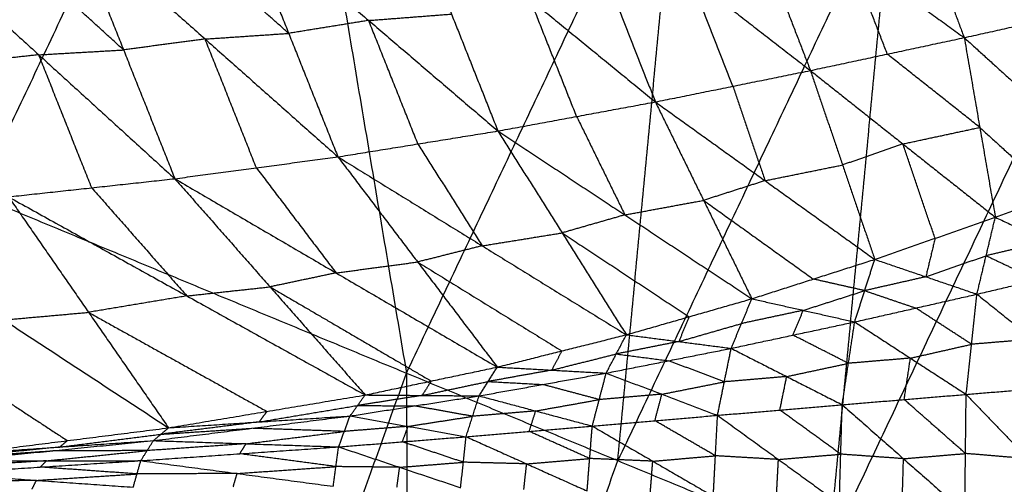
# Model space of a CAD drawing. Header units: millimetres. Extents: x -106 to 110, y -96 to 120.
# Tile 250 of 256: x -87.16 to -80.14, y 46.88 to 50.19. Entities that reach past the tile are written whole.
import ezdxf

# ---------------------------------------------------------------- set-up
doc = ezdxf.new("R2010")
doc.units = ezdxf.units.MM
doc.header["$MEASUREMENT"] = 0
doc.layers.add('Default', color=7, linetype='Continuous', true_color=0x000000)

msp = doc.modelspace()

# ---------------------------------------------------------------- linework, layer by layer
at = {"layer": 'Default'}
for points in [[(-86.3247, 59.0692, 12.0172), (-85.3627, 53.369, 10.5669), (-84.4007, 47.6688, 9.1165)], [(-84.4007, 47.6688, 9.1165), (-82.4428, 51.8083, 9.1165), (-80.485, 55.9478, 9.1165)], [(-81.3887, 46.4212, 7.9444), (-80.9368, 51.1845, 8.5305), (-80.485, 55.9478, 9.1165)], [(-81.3887, 46.4212, 7.9444), (-79.4992, 50.4161, 7.9444), (-77.6098, 54.411, 7.9444)], [(-85.3627, 53.369, 10.5669), (-86.4111, 51.1524, 10.5669), (-87.4595, 48.9358, 10.5669)], [(-82.8947, 47.045, 8.5305), (-82.6688, 49.4266, 8.8235), (-82.4428, 51.8083, 9.1165)], [(-80.9089, 51.3426, 4.075), (-80.6678, 50.7012, 4.2534), (-80.4266, 50.0597, 4.4319)], [(-82.0732, 51.2519, 4.3007), (-81.7979, 50.5385, 4.485), (-81.5225, 49.8252, 4.6693)], [(-82.0732, 51.2519, 4.3007), (-81.2499, 50.6558, 4.3663), (-80.4266, 50.0597, 4.4319)], [(-83.238, 51.1565, 4.5549), (-82.9327, 50.379, 4.7433), (-82.6273, 49.6015, 4.9317)], [(-83.238, 51.1565, 4.5549), (-82.3802, 50.4908, 4.6121), (-81.5225, 49.8252, 4.6693)], [(-80.9368, 51.1845, 8.5305), (-81.9158, 49.1147, 8.5305), (-82.8947, 47.045, 8.5305)], [(-84.4107, 51.061, 4.8408), (-84.0799, 50.2277, 5.0319), (-83.7492, 49.3943, 5.223)], [(-84.4107, 51.061, 4.8408), (-83.519, 50.3312, 4.8862), (-82.6273, 49.6015, 4.9317)], [(-85.5906, 50.9702, 5.1612), (-85.2399, 50.0902, 5.3542), (-84.8891, 49.2101, 5.5472)], [(-85.5906, 50.9702, 5.1612), (-84.6699, 50.1823, 5.1921), (-83.7492, 49.3943, 5.223)], [(-86.7815, 50.8899, 5.5209), (-86.4163, 49.9721, 5.715), (-86.0511, 49.0543, 5.9092)], [(-86.7815, 50.8899, 5.5209), (-85.8353, 50.05, 5.534), (-84.8891, 49.2101, 5.5472)], [(-85.2399, 50.0902, 5.3542), (-85.713, 50.5101, 5.3476), (-86.1861, 50.9301, 5.341)], [(-87.9899, 50.8204, 5.9244), (-87.0205, 49.9374, 5.9168), (-86.0511, 49.0543, 5.9092)], [(-86.4163, 49.9721, 5.715), (-86.901, 50.4136, 5.7188), (-87.3857, 50.8552, 5.7227)], [(-80.9746, 49.9424, 4.5506), (-81.1122, 50.2991, 4.4585), (-81.2499, 50.6558, 4.3663)], [(-82.0749, 49.7133, 4.8005), (-82.2276, 50.1021, 4.7063), (-82.3802, 50.4908, 4.6121)], [(-83.1883, 49.4979, 5.0774), (-83.3536, 49.9146, 4.9818), (-83.519, 50.3312, 4.8862)], [(-80.4266, 50.0597, 4.4319), (-79.886, 50.1794, 4.3258), (-79.3454, 50.2991, 4.2196)], [(-90.5182, 50.2028, 12.0172), (-87.4595, 48.9358, 10.5669), (-84.4007, 47.6688, 9.1165)], [(-84.6699, 50.1823, 5.1921), (-84.9549, 50.1362, 5.2732), (-85.2399, 50.0902, 5.3542)], [(-84.6699, 50.1823, 5.1921), (-84.3749, 50.205, 5.112), (-84.0799, 50.2277, 5.0319)], [(-84.3191, 49.3022, 5.3851), (-84.4945, 49.7422, 5.2886), (-84.6699, 50.1823, 5.1921)], [(-85.8353, 50.05, 5.534), (-86.1258, 50.011, 5.6245), (-86.4163, 49.9721, 5.715)], [(-85.8353, 50.05, 5.534), (-85.5376, 50.0701, 5.4441), (-85.2399, 50.0902, 5.3542)], [(-85.4701, 49.1322, 5.7282), (-85.6527, 49.5911, 5.6311), (-85.8353, 50.05, 5.534)], [(-81.5225, 49.8252, 4.6693), (-80.9746, 49.9424, 4.5506), (-80.4266, 50.0597, 4.4319)], [(-80.4266, 50.0597, 4.4319), (-80.3157, 49.4196, 4.7673), (-80.2049, 48.7795, 5.1026)], [(-80.4266, 50.0597, 4.4319), (-79.8945, 49.5766, 4.6571), (-79.3624, 49.0935, 4.8823)], [(-87.0205, 49.9374, 5.9168), (-86.7184, 49.9547, 5.8159), (-86.4163, 49.9721, 5.715)], [(-87.0205, 49.9374, 5.9168), (-87.3168, 49.9051, 6.0174), (-87.613, 49.8728, 6.118)], [(-86.6436, 48.9897, 6.1104), (-86.8321, 49.4635, 6.0136), (-87.0205, 49.9374, 5.9168)], [(-80.3157, 49.4196, 4.7673), (-80.6451, 49.681, 4.6589), (-80.9746, 49.9424, 4.5506)], [(-82.6273, 49.6015, 4.9317), (-82.0749, 49.7133, 4.8005), (-81.5225, 49.8252, 4.6693)], [(-81.5225, 49.8252, 4.6693), (-81.2935, 49.1522, 5.0034), (-81.0644, 48.4793, 5.3375)], [(-81.5225, 49.8252, 4.6693), (-80.8637, 49.3023, 4.8859), (-80.2049, 48.7795, 5.1026)], [(-82.0749, 49.7133, 4.8005), (-81.9604, 49.3768, 4.9675), (-81.8459, 49.0404, 5.1346)], [(-83.7492, 49.3943, 5.223), (-83.1883, 49.4979, 5.0774), (-82.6273, 49.6015, 4.9317)], [(-82.6273, 49.6015, 4.9317), (-82.2836, 48.9001, 5.2599), (-81.9398, 48.1988, 5.5881)], [(-82.6273, 49.6015, 4.9317), (-81.8459, 49.0404, 5.1346), (-81.0644, 48.4793, 5.3375)], [(-83.1883, 49.4979, 5.0774), (-83.0164, 49.1472, 5.2415), (-82.8445, 48.7966, 5.4055)], [(-84.8891, 49.2101, 5.5472), (-84.3191, 49.3022, 5.3851), (-83.7492, 49.3943, 5.223)], [(-83.7492, 49.3943, 5.223), (-83.2916, 48.6682, 5.5399), (-82.834, 47.942, 5.8567)], [(-83.7492, 49.3943, 5.223), (-82.8445, 48.7966, 5.4055), (-81.9398, 48.1988, 5.5881)], [(-80.8637, 49.3023, 4.8859), (-80.5897, 49.361, 4.8266), (-80.3157, 49.4196, 4.7673)], [(-80.3157, 49.4196, 4.7673), (-80.0497, 49.1781, 4.8799), (-79.7836, 48.9365, 4.9925)], [(-84.3191, 49.3022, 5.3851), (-84.0903, 48.9391, 5.5435), (-83.8616, 48.5761, 5.7019)], [(-80.8637, 49.3023, 4.8859), (-81.0786, 49.2273, 4.9447), (-81.2935, 49.1522, 5.0034)], [(-80.6347, 48.6294, 5.22), (-80.7492, 48.9659, 5.053), (-80.8637, 49.3023, 4.8859)], [(-86.0511, 49.0543, 5.9092), (-85.4701, 49.1322, 5.7282), (-84.8891, 49.2101, 5.5472)], [(-84.8891, 49.2101, 5.5472), (-84.3214, 48.4609, 5.8473), (-83.7538, 47.7116, 6.1473)], [(-84.8891, 49.2101, 5.5472), (-83.8616, 48.5761, 5.7019), (-82.834, 47.942, 5.8567)], [(-85.4701, 49.1322, 5.7282), (-85.1863, 48.7576, 5.8782), (-84.9024, 48.383, 6.0282)], [(-81.8459, 49.0404, 5.1346), (-81.5697, 49.0963, 5.069), (-81.2935, 49.1522, 5.0034)], [(-87.2361, 48.9252, 6.3116), (-86.6436, 48.9897, 6.1104), (-86.0511, 49.0543, 5.9092)], [(-86.0511, 49.0543, 5.9092), (-85.373, 48.2836, 6.1851), (-84.695, 47.513, 6.4611)], [(-86.0511, 49.0543, 5.9092), (-84.9024, 48.383, 6.0282), (-83.7538, 47.7116, 6.1473)], [(-81.8459, 49.0404, 5.1346), (-82.0647, 48.9703, 5.1972), (-82.2836, 48.9001, 5.2599)], [(-80.2049, 48.7795, 5.1026), (-79.7836, 48.9365, 4.9925), (-79.3624, 49.0935, 4.8823)], [(-86.6436, 48.9897, 6.1104), (-86.3046, 48.6044, 6.2484), (-85.9656, 48.2191, 6.3863)], [(-87.2361, 48.9252, 6.3116), (-86.6661, 48.1021, 6.6356), (-86.096, 47.279, 6.9597)], [(-87.2361, 48.9252, 6.3116), (-85.9656, 48.2191, 6.3863), (-84.695, 47.513, 6.4611)], [(-82.8445, 48.7966, 5.4055), (-82.564, 48.8484, 5.3327), (-82.2836, 48.9001, 5.2599)], [(-82.2836, 48.9001, 5.2599), (-81.8928, 48.6196, 5.3613), (-81.5021, 48.3391, 5.4628)], [(-88.4433, 48.8169, 6.7568), (-87.2697, 48.0479, 6.8582), (-86.096, 47.279, 6.9597)], [(-82.8445, 48.7966, 5.4055), (-83.068, 48.7324, 5.4727), (-83.2916, 48.6682, 5.5399)], [(-81.0644, 48.4793, 5.3375), (-80.6347, 48.6294, 5.22), (-80.2049, 48.7795, 5.1026)], [(-80.336, 48.2313, 4.4017), (-80.2704, 48.5054, 4.7521), (-80.2049, 48.7795, 5.1026)], [(-80.2049, 48.7795, 5.1026), (-79.8405, 48.6074, 4.585), (-79.4762, 48.4352, 4.0674)], [(-83.8616, 48.5761, 5.7019), (-83.5766, 48.6221, 5.6209), (-83.2916, 48.6682, 5.5399)], [(-83.2916, 48.6682, 5.5399), (-82.8393, 48.3693, 5.6311), (-82.3869, 48.0704, 5.7224)], [(-80.6347, 48.6294, 5.22), (-80.6674, 48.4923, 5.0448), (-80.7002, 48.3553, 4.8696)], [(-83.8616, 48.5761, 5.7019), (-84.0915, 48.5185, 5.7746), (-84.3214, 48.4609, 5.8473)], [(-79.8405, 48.6074, 4.585), (-80.0555, 48.5564, 4.6686), (-80.2704, 48.5054, 4.7521)], [(-81.9398, 48.1988, 5.5881), (-81.5021, 48.3391, 5.4628), (-81.0644, 48.4793, 5.3375)], [(-81.207, 48.0336, 4.7426), (-81.1357, 48.2565, 5.04), (-81.0644, 48.4793, 5.3375)], [(-81.0644, 48.4793, 5.3375), (-80.7002, 48.3553, 4.8696), (-80.336, 48.2313, 4.4017)], [(-80.7002, 48.3553, 4.8696), (-80.4853, 48.4303, 4.8108), (-80.2704, 48.5054, 4.7521)], [(-80.2704, 48.5054, 4.7521), (-80.0882, 48.4193, 4.4933), (-79.9061, 48.3332, 4.2345)], [(-84.9024, 48.383, 6.0282), (-84.6119, 48.4219, 5.9378), (-84.3214, 48.4609, 5.8473)], [(-84.3214, 48.4609, 5.8473), (-83.8077, 48.1438, 5.9246), (-83.2939, 47.8268, 6.002)], [(-80.336, 48.2313, 4.4017), (-79.9061, 48.3332, 4.2345), (-79.4762, 48.4352, 4.0674)], [(-84.9024, 48.383, 6.0282), (-85.1377, 48.3333, 6.1067), (-85.373, 48.2836, 6.1851)], [(-81.1357, 48.2565, 5.04), (-81.3189, 48.2978, 5.2514), (-81.5021, 48.3391, 5.4628)], [(-80.7002, 48.3553, 4.8696), (-80.918, 48.3059, 4.9548), (-81.1357, 48.2565, 5.04)], [(-85.9656, 48.2191, 6.3863), (-85.6693, 48.2514, 6.2857), (-85.373, 48.2836, 6.1851)], [(-85.373, 48.2836, 6.1851), (-84.7987, 47.948, 6.2446), (-84.2244, 47.6123, 6.3042)], [(-85.9656, 48.2191, 6.3863), (-86.3158, 48.1606, 6.511), (-86.6661, 48.1021, 6.6356)], [(-82.834, 47.942, 5.8567), (-82.3869, 48.0704, 5.7224), (-81.9398, 48.1988, 5.5881)], [(-82.0872, 47.8453, 5.0903), (-82.0135, 48.0221, 5.3392), (-81.9398, 48.1988, 5.5881)], [(-81.9398, 48.1988, 5.5881), (-81.5734, 48.1162, 5.1653), (-81.207, 48.0336, 4.7426)], [(-81.5734, 48.1162, 5.1653), (-81.3545, 48.1864, 5.1027), (-81.1357, 48.2565, 5.04)], [(-81.207, 48.0336, 4.7426), (-80.7715, 48.1325, 4.5721), (-80.336, 48.2313, 4.4017)], [(-81.1357, 48.2565, 5.04), (-80.9536, 48.1945, 4.8061), (-80.7715, 48.1325, 4.5721)], [(-80.4128, 47.5173, 3.863), (-80.3744, 47.8743, 4.1324), (-80.336, 48.2313, 4.4017)], [(-80.336, 48.2313, 4.4017), (-79.9362, 47.9104, 3.9236), (-79.5364, 47.5894, 3.4455)], [(-80.3744, 47.8743, 4.1324), (-80.5729, 48.0034, 4.3522), (-80.7715, 48.1325, 4.5721)], [(-87.2697, 48.0479, 6.8582), (-86.9679, 48.075, 6.7469), (-86.6661, 48.1021, 6.6356)], [(-86.6661, 48.1021, 6.6356), (-86.0308, 47.749, 6.673), (-85.3955, 47.396, 6.7104)], [(-82.3869, 48.0704, 5.7224), (-82.4238, 47.982, 5.5979), (-82.4606, 47.8937, 5.4735)], [(-81.5734, 48.1162, 5.1653), (-81.7934, 48.0691, 5.2522), (-82.0135, 48.0221, 5.3392)], [(-81.6471, 47.9395, 4.9164), (-81.6102, 48.0279, 5.0409), (-81.5734, 48.1162, 5.1653)], [(-82.4606, 47.8937, 5.4735), (-82.237, 47.9579, 5.4063), (-82.0135, 48.0221, 5.3392)], [(-82.0872, 47.8453, 5.0903), (-81.6471, 47.9395, 4.9164), (-81.207, 48.0336, 4.7426)], [(-81.2961, 47.4435, 4.282), (-81.2516, 47.7386, 4.5123), (-81.207, 48.0336, 4.7426)], [(-81.207, 48.0336, 4.7426), (-80.8099, 47.7755, 4.3028), (-80.4128, 47.5173, 3.863)], [(-87.9903, 47.9565, 7.1346), (-87.4034, 47.572, 7.1853), (-86.8166, 47.1875, 7.236)], [(-83.7538, 47.7116, 6.1473), (-83.2939, 47.8268, 6.002), (-82.834, 47.942, 5.8567)], [(-82.9777, 47.6687, 5.446), (-82.9059, 47.8054, 5.6513), (-82.834, 47.942, 5.8567)], [(-82.834, 47.942, 5.8567), (-82.4606, 47.8937, 5.4735), (-82.0872, 47.8453, 5.0903)], [(-81.2516, 47.7386, 4.5123), (-81.4493, 47.839, 4.7144), (-81.6471, 47.9395, 4.9164)], [(-82.4606, 47.8937, 5.4735), (-82.6832, 47.8495, 5.5624), (-82.9059, 47.8054, 5.6513)], [(-80.8099, 47.7755, 4.3028), (-80.5921, 47.8249, 4.2176), (-80.3744, 47.8743, 4.1324)], [(-79.9362, 47.9104, 3.9236), (-80.1553, 47.8923, 4.028), (-80.3744, 47.8743, 4.1324)], [(-83.2939, 47.8268, 6.002), (-83.3298, 47.7585, 5.8993), (-83.3657, 47.6902, 5.7967)], [(-83.3657, 47.6902, 5.7967), (-83.1358, 47.7478, 5.724), (-82.9059, 47.8054, 5.6513)], [(-82.9777, 47.6687, 5.446), (-82.5325, 47.757, 5.2681), (-82.0872, 47.8453, 5.0903)], [(-82.9059, 47.8054, 5.6513), (-82.7192, 47.7812, 5.4597), (-82.5325, 47.757, 5.2681)], [(-82.1843, 47.368, 4.7017), (-82.1357, 47.6067, 4.896), (-82.0872, 47.8453, 5.0903)], [(-82.0872, 47.8453, 5.0903), (-81.6917, 47.6444, 4.6861), (-81.2961, 47.4435, 4.282)], [(-80.8099, 47.7755, 4.3028), (-81.0307, 47.757, 4.4075), (-81.2516, 47.7386, 4.5123)], [(-80.8545, 47.4804, 4.0725), (-80.8322, 47.6279, 4.1877), (-80.8099, 47.7755, 4.3028)], [(-84.695, 47.513, 6.4611), (-84.2244, 47.6123, 6.3042), (-83.7538, 47.7116, 6.1473)], [(-83.8831, 47.5067, 5.8123), (-83.8185, 47.6091, 5.9798), (-83.7538, 47.7116, 6.1473)], [(-83.7538, 47.7116, 6.1473), (-83.3657, 47.6902, 5.7967), (-82.9777, 47.6687, 5.446)], [(-82.1357, 47.6067, 4.896), (-82.3341, 47.6818, 5.0821), (-82.5325, 47.757, 5.2681)], [(-81.6917, 47.6444, 4.6861), (-81.4716, 47.6915, 4.5992), (-81.2516, 47.7386, 4.5123)], [(-87.4861, 39.0458, 9.1165), (-85.9434, 43.3573, 9.1165), (-84.4007, 47.6688, 9.1165)], [(-84.4007, 47.6688, 9.1165), (-84.3835, 42.8841, 8.5305), (-84.3663, 38.0994, 7.9444)], [(-84.4007, 47.6688, 9.1165), (-82.8947, 47.045, 8.5305), (-81.3887, 46.4212, 7.9444)], [(-83.8831, 47.5067, 5.8123), (-83.4304, 47.5877, 5.6291), (-82.9777, 47.6687, 5.446)], [(-83.3657, 47.6902, 5.7967), (-83.5921, 47.6497, 5.8882), (-83.8185, 47.6091, 5.9798)], [(-83.0767, 47.2914, 5.1226), (-83.0272, 47.4801, 5.2843), (-82.9777, 47.6687, 5.446)], [(-82.9777, 47.6687, 5.446), (-82.581, 47.5184, 5.0739), (-82.1843, 47.368, 4.7017)], [(-81.6917, 47.6444, 4.6861), (-81.9137, 47.6255, 4.7911), (-82.1357, 47.6067, 4.896)], [(-81.7402, 47.4058, 4.4918), (-81.7159, 47.5251, 4.589), (-81.6917, 47.6444, 4.6861)], [(-84.2244, 47.6123, 6.3042), (-84.2567, 47.5611, 6.2204), (-84.2891, 47.5098, 6.1367)], [(-84.2891, 47.5098, 6.1367), (-84.0538, 47.5595, 6.0582), (-83.8185, 47.6091, 5.9798)], [(-83.8185, 47.6091, 5.9798), (-83.6244, 47.5984, 5.8045), (-83.4304, 47.5877, 5.6291)], [(-83.0272, 47.4801, 5.2843), (-83.2288, 47.5339, 5.4567), (-83.4304, 47.5877, 5.6291)], [(-82.581, 47.5184, 5.0739), (-82.3584, 47.5625, 4.9849), (-82.1357, 47.6067, 4.896)], [(-80.4128, 47.5173, 3.863), (-79.9746, 47.5534, 3.6543), (-79.5364, 47.5894, 3.4455)], [(-86.096, 47.279, 6.9597), (-85.3955, 47.396, 6.7104), (-84.695, 47.513, 6.4611)], [(-84.8027, 47.3634, 6.1909), (-84.7489, 47.4382, 6.326), (-84.695, 47.513, 6.4611)], [(-84.8027, 47.3634, 6.1909), (-84.3429, 47.435, 6.0016), (-83.8831, 47.5067, 5.8123)], [(-84.2891, 47.5098, 6.1367), (-84.519, 47.474, 6.2313), (-84.7489, 47.4382, 6.326)], [(-84.695, 47.513, 6.4611), (-84.2891, 47.5098, 6.1367), (-83.8831, 47.5067, 5.8123)], [(-83.9758, 47.2155, 5.5458), (-83.9295, 47.3611, 5.679), (-83.8831, 47.5067, 5.8123)], [(-83.8831, 47.5067, 5.8123), (-83.4799, 47.3991, 5.4674), (-83.0767, 47.2914, 5.1226)], [(-82.581, 47.5184, 5.0739), (-82.8041, 47.4992, 5.1791), (-83.0272, 47.4801, 5.2843)], [(-82.6305, 47.3297, 4.9122), (-82.6057, 47.4241, 4.993), (-82.581, 47.5184, 5.0739)], [(-81.2961, 47.4435, 4.282), (-80.8545, 47.4804, 4.0725), (-80.4128, 47.5173, 3.863)], [(-80.4224, 46.6743, 3.546), (-80.4176, 47.0958, 3.7045), (-80.4128, 47.5173, 3.863)], [(-80.4128, 47.5173, 3.863), (-79.9729, 47.0588, 3.472), (-79.5331, 46.6004, 3.081)], [(-85.4494, 47.3212, 6.5753), (-85.0991, 47.3797, 6.4506), (-84.7489, 47.4382, 6.326)], [(-84.7489, 47.4382, 6.326), (-84.5459, 47.4366, 6.1638), (-84.3429, 47.435, 6.0016)], [(-83.9295, 47.3611, 5.679), (-84.1362, 47.3981, 5.8403), (-84.3429, 47.435, 6.0016)], [(-83.4799, 47.3991, 5.4674), (-83.2535, 47.4396, 5.3759), (-83.0272, 47.4801, 5.2843)], [(-82.1843, 47.368, 4.7017), (-81.7402, 47.4058, 4.4918), (-81.2961, 47.4435, 4.282)], [(-81.3166, 46.7388, 4.0102), (-81.3064, 47.0911, 4.1461), (-81.2961, 47.4435, 4.282)], [(-81.2961, 47.4435, 4.282), (-80.8593, 47.0589, 3.914), (-80.4224, 46.6743, 3.546)], [(-80.4176, 47.0958, 3.7045), (-80.636, 47.2881, 3.8885), (-80.8545, 47.4804, 4.0725)], [(-86.2038, 47.1877, 6.7871), (-85.5033, 47.2756, 6.489), (-84.8027, 47.3634, 6.1909)], [(-86.096, 47.279, 6.9597), (-85.4494, 47.3212, 6.5753), (-84.8027, 47.3634, 6.1909)], [(-85.3955, 47.396, 6.7104), (-85.4224, 47.3586, 6.6428), (-85.4494, 47.3212, 6.5753)], [(-84.8838, 47.1431, 5.9734), (-84.8433, 47.2532, 6.0822), (-84.8027, 47.3634, 6.1909)], [(-84.8027, 47.3634, 6.1909), (-84.3893, 47.2894, 5.8683), (-83.9758, 47.2155, 5.5458)], [(-84.3893, 47.2894, 5.8683), (-84.1594, 47.3253, 5.7737), (-83.9295, 47.3611, 5.679)], [(-83.4799, 47.3991, 5.4674), (-83.7047, 47.3801, 5.5732), (-83.9295, 47.3611, 5.679)], [(-83.5262, 47.2535, 5.3342), (-83.5031, 47.3263, 5.4008), (-83.4799, 47.3991, 5.4674)], [(-83.0767, 47.2914, 5.1226), (-82.6305, 47.3297, 4.9122), (-82.1843, 47.368, 4.7017)], [(-82.2143, 46.7909, 4.4727), (-82.1993, 47.0795, 4.5872), (-82.1843, 47.368, 4.7017)], [(-82.1843, 47.368, 4.7017), (-81.7504, 47.0534, 4.356), (-81.3166, 46.7388, 4.0102)], [(-81.3064, 47.0911, 4.1461), (-81.5233, 47.2485, 4.319), (-81.7402, 47.4058, 4.4918)], [(-85.4494, 47.3212, 6.5753), (-85.7996, 47.2773, 6.7243), (-86.1499, 47.2333, 6.8734)], [(-84.3893, 47.2894, 5.8683), (-84.6163, 47.2713, 5.9752), (-84.8433, 47.2532, 6.0822)], [(-84.4298, 47.1793, 5.7596), (-84.4095, 47.2344, 5.814), (-84.3893, 47.2894, 5.8683)], [(-83.9758, 47.2155, 5.5458), (-83.5262, 47.2535, 5.3342), (-83.0767, 47.2914, 5.1226)], [(-83.1135, 46.8288, 4.933), (-83.0951, 47.0601, 5.0278), (-83.0767, 47.2914, 5.1226)], [(-83.0767, 47.2914, 5.1226), (-82.6455, 47.0412, 4.7977), (-82.2143, 46.7909, 4.4727)], [(-82.1993, 47.0795, 4.5872), (-82.4149, 47.2046, 4.7497), (-82.6305, 47.3297, 4.9122)], [(-87.5372, 47.0961, 7.5123), (-86.8166, 47.1875, 7.236), (-86.096, 47.279, 6.9597)], [(-86.8705, 47.1419, 7.1497), (-86.5102, 47.1876, 7.0115), (-86.1499, 47.2333, 6.8734)], [(-86.2038, 47.1877, 6.7871), (-86.1499, 47.2333, 6.8734), (-86.096, 47.279, 6.9597)], [(-86.1499, 47.2333, 6.8734), (-85.8266, 47.2545, 6.6812), (-85.5033, 47.2756, 6.489)], [(-85.5438, 47.1654, 6.3803), (-85.1935, 47.2093, 6.2312), (-84.8433, 47.2532, 6.0822)], [(-84.8433, 47.2532, 6.0822), (-85.1733, 47.2644, 6.2856), (-85.5033, 47.2756, 6.489)], [(-84.8838, 47.1431, 5.9734), (-84.4298, 47.1793, 5.7596), (-83.9758, 47.2155, 5.5458)], [(-84.0147, 46.8521, 5.3907), (-83.9953, 47.0338, 5.4682), (-83.9758, 47.2155, 5.5458)], [(-83.9758, 47.2155, 5.5458), (-83.5447, 47.0221, 5.2394), (-83.1135, 46.8288, 4.933)], [(-83.0951, 47.0601, 5.0278), (-83.3107, 47.1568, 5.181), (-83.5262, 47.2535, 5.3342)], [(-87.6371, 47.0436, 7.4155), (-86.9205, 47.1156, 7.1013), (-86.2038, 47.1877, 6.7871)], [(-87.5372, 47.0961, 7.5123), (-86.8705, 47.1419, 7.1497), (-86.2038, 47.1877, 6.7871)], [(-86.8166, 47.1875, 7.236), (-86.8435, 47.1647, 7.1928), (-86.8705, 47.1419, 7.1497)], [(-86.2932, 47.0449, 6.6442), (-86.2485, 47.1163, 6.7156), (-86.2038, 47.1877, 6.7871)], [(-85.5438, 47.1654, 6.3803), (-85.8962, 47.1408, 6.5479), (-86.2485, 47.1163, 6.7156)], [(-86.2038, 47.1877, 6.7871), (-85.5438, 47.1654, 6.3803), (-84.8838, 47.1431, 5.9734)], [(-85.5885, 47.094, 6.3088), (-85.5662, 47.1297, 6.3445), (-85.5438, 47.1654, 6.3803)], [(-83.9953, 47.0338, 5.4682), (-84.2125, 47.1065, 5.6139), (-84.4298, 47.1793, 5.7596)], [(-86.8705, 47.1419, 7.1497), (-87.2288, 47.1059, 7.3068), (-87.5872, 47.0698, 7.4639)], [(-87.5872, 47.0698, 7.4639), (-87.2538, 47.0927, 7.2826), (-86.9205, 47.1156, 7.1013)], [(-86.9652, 47.0442, 7.0298), (-86.6068, 47.0802, 6.8727), (-86.2485, 47.1163, 6.7156)], [(-86.2485, 47.1163, 6.7156), (-86.5845, 47.116, 6.9085), (-86.9205, 47.1156, 7.1013)], [(-86.2932, 47.0449, 6.6442), (-85.5885, 47.094, 6.3088), (-84.8838, 47.1431, 5.9734)], [(-84.9029, 47.0026, 5.911), (-85.2457, 47.0483, 6.1099), (-85.5885, 47.094, 6.3088)], [(-84.922, 46.862, 5.8485), (-84.9029, 47.0026, 5.911), (-84.8838, 47.1431, 5.9734)], [(-84.8838, 47.1431, 5.9734), (-84.4493, 46.9976, 5.6821), (-84.0147, 46.8521, 5.3907)], [(-82.6455, 47.0412, 4.7977), (-82.4224, 47.0603, 4.6925), (-82.1993, 47.0795, 4.5872)], [(-81.7504, 47.0534, 4.356), (-81.9749, 47.0664, 4.4716), (-82.1993, 47.0795, 4.5872)], [(-81.7504, 47.0534, 4.356), (-81.5284, 47.0723, 4.251), (-81.3064, 47.0911, 4.1461)], [(-80.8593, 47.0589, 3.914), (-81.0828, 47.075, 4.03), (-81.3064, 47.0911, 4.1461)], [(-80.8593, 47.0589, 3.914), (-80.6384, 47.0774, 3.8092), (-80.4176, 47.0958, 3.7045)], [(-79.9729, 47.0588, 3.472), (-80.1953, 47.0773, 3.5883), (-80.4176, 47.0958, 3.7045)], [(-87.7265, 46.9535, 7.3307), (-87.0099, 46.9992, 6.9874), (-86.2932, 47.0449, 6.6442)], [(-86.9652, 47.0442, 7.0298), (-87.3235, 47.0214, 7.2015), (-87.6818, 46.9985, 7.3731)], [(-87.6371, 47.0436, 7.4155), (-86.9652, 47.0442, 7.0298), (-86.2932, 47.0449, 6.6442)], [(-87.0099, 46.9992, 6.9874), (-86.9875, 47.0217, 7.0086), (-86.9652, 47.0442, 7.0298)], [(-86.3478, 46.8557, 6.5655), (-86.3205, 46.9503, 6.6049), (-86.2932, 47.0449, 6.6442)], [(-86.2932, 47.0449, 6.6442), (-85.6076, 46.9534, 6.2463), (-84.922, 46.862, 5.8485)], [(-84.4493, 46.9976, 5.6821), (-84.2223, 47.0157, 5.5752), (-83.9953, 47.0338, 5.4682)], [(-84.3835, 42.8841, 8.5305), (-83.6391, 44.9645, 8.5305), (-82.8947, 47.045, 8.5305)], [(-83.5447, 47.0221, 5.2394), (-83.77, 47.028, 5.3538), (-83.9953, 47.0338, 5.4682)], [(-83.5641, 46.8404, 5.1619), (-83.5544, 46.9313, 5.2006), (-83.5447, 47.0221, 5.2394)], [(-83.5447, 47.0221, 5.2394), (-83.3199, 47.0411, 5.1336), (-83.0951, 47.0601, 5.0278)], [(-82.6455, 47.0412, 4.7977), (-82.8703, 47.0506, 4.9127), (-83.0951, 47.0601, 5.0278)], [(-82.6639, 46.8099, 4.7029), (-82.6547, 46.9255, 4.7503), (-82.6455, 47.0412, 4.7977)], [(-81.7654, 46.7649, 4.2415), (-81.7579, 46.9091, 4.2987), (-81.7504, 47.0534, 4.356)], [(-80.8695, 46.7066, 3.7781), (-80.8644, 46.8827, 3.846), (-80.8593, 47.0589, 3.914)], [(-87.7265, 46.9535, 7.3307), (-87.0372, 46.9046, 6.9481), (-86.3478, 46.8557, 6.5655)], [(-87.0372, 46.9046, 6.9481), (-86.6788, 46.9275, 6.7765), (-86.3205, 46.9503, 6.6049)], [(-86.3205, 46.9503, 6.6049), (-86.6652, 46.9747, 6.7962), (-87.0099, 46.9992, 6.9874)], [(-85.6076, 46.9534, 6.2463), (-85.964, 46.9519, 6.4256), (-86.3205, 46.9503, 6.6049)], [(-85.6349, 46.8589, 6.207), (-85.6212, 46.9062, 6.2267), (-85.6076, 46.9534, 6.2463)], [(-85.6076, 46.9534, 6.2463), (-85.2552, 46.978, 6.0787), (-84.9029, 47.0026, 5.911)], [(-84.4493, 46.9976, 5.6821), (-84.6761, 47.0001, 5.7965), (-84.9029, 47.0026, 5.911)], [(-84.4683, 46.8571, 5.6196), (-84.4588, 46.9273, 5.6508), (-84.4493, 46.9976, 5.6821)], [(-87.0372, 46.9046, 6.9481), (-87.3976, 46.8976, 7.1286), (-87.758, 46.8907, 7.3091)], [(-87.0686, 46.8418, 6.9265), (-87.0529, 46.8732, 6.9373), (-87.0372, 46.9046, 6.9481)]]:
    msp.add_open_spline(points, degree=2, dxfattribs=at)

doc.saveas('drawing.dxf')
